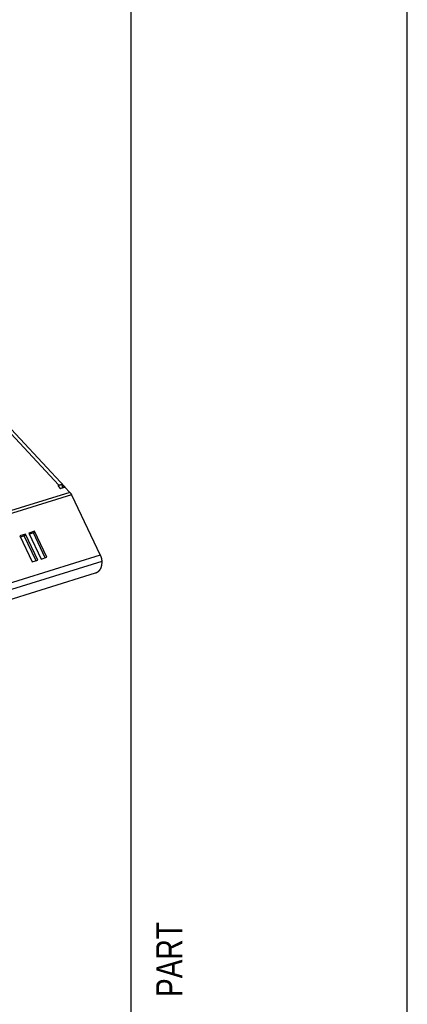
# Model space of a CAD drawing. Extents: x 0 to 594, y 0 to 420.
# Tile 148 of 157: x 565 to 594, y 79 to 154. Entities that reach past the tile are written whole.
import ezdxf

# ---------------------------------------------------------------- set-up
doc = ezdxf.new("R2010")
doc.units = 0
doc.header["$LTSCALE"] = 32.67
doc.layers.get('0').update_dxf_attribs({"linetype": 'CONTINUOUS'})
doc.styles.get("Standard").update_dxf_attribs({"font": 'txt', "width": 0.8})

msp = doc.modelspace()

# ---------------------------------------------------------------- linework, layer by layer
at = {"color": 7, "linetype": 'CONTINUOUS'}
for p, q in [((594, 0), (594, 420)), ((573, 20), (573, 400)), ((556.605, 129.884), (567.491, 118.253)), ((557.02, 129.812), (567.956, 118.128)), ((568.331, 117.715), (506.611, 98.548)), ((567.491, 118.253), (567.404, 118.226)), ((567.404, 118.226), (567.603, 118.014)), ((567.603, 118.014), (567.95, 118.121)), ((567.748, 118.269), (567.738, 118.056)), ((567.798, 118.216), (567.748, 118.269)), ((567.798, 118.216), (567.791, 118.072)), ((567.95, 118.121), (568.331, 117.715)), ((568.452, 117.528), (506.732, 98.362)), ((568.452, 117.528), (570.645, 112.935)), ((565.644, 114.758), (565.211, 114.623)), ((565.211, 114.623), (566.157, 112.641)), ((565.56, 114.628), (565.254, 114.533)), ((565.644, 114.758), (565.56, 114.628)), ((566.463, 112.736), (565.56, 114.628)), ((566.591, 112.776), (565.644, 114.758)), ((564.951, 114.542), (564.517, 114.408)), ((564.517, 114.408), (565.464, 112.426)), ((564.866, 114.413), (564.56, 114.318)), ((564.951, 114.542), (564.866, 114.413)), ((565.77, 112.521), (564.866, 114.413)), ((565.897, 112.56), (564.951, 114.542)), ((570.645, 112.935), (508.925, 93.769)), ((570.753, 112.455), (509.033, 93.288)), ((565.464, 112.426), (565.897, 112.56)), ((566.157, 112.641), (566.591, 112.776)), ((570.753, 112.455), (570.737, 112.124)), ((509.432, 92.691), (570.285, 111.588))]:
    msp.add_line(p, q, dxfattribs=at)
for points in [[(567.748, 118.269), (567.739, 118.271), (567.731, 118.273), (567.722, 118.274), (567.713, 118.276), (567.704, 118.277), (567.695, 118.278), (567.686, 118.278), (567.677, 118.279), (567.668, 118.279), (567.658, 118.279), (567.649, 118.279), (567.639, 118.279), (567.63, 118.279), (567.62, 118.278), (567.61, 118.277), (567.601, 118.276), (567.591, 118.275), (567.581, 118.274), (567.571, 118.272), (567.561, 118.271), (567.551, 118.269), (567.541, 118.267), (567.531, 118.264), (567.521, 118.262), (567.511, 118.259), (567.501, 118.256), (567.491, 118.253)], [(567.595, 118.023), (567.596, 118.023), (567.601, 118.022), (567.606, 118.021), (567.611, 118.019), (567.617, 118.018), (567.617, 118.018)], [(567.954, 118.13), (567.949, 118.135), (567.943, 118.141), (567.937, 118.146), (567.931, 118.152), (567.925, 118.157), (567.918, 118.161), (567.912, 118.166), (567.905, 118.171), (567.898, 118.175), (567.891, 118.179), (567.884, 118.183), (567.877, 118.187), (567.87, 118.191), (567.862, 118.195), (567.855, 118.198), (567.847, 118.201), (567.839, 118.204), (567.831, 118.207), (567.823, 118.209), (567.815, 118.212), (567.806, 118.214), (567.798, 118.216)], [(567.998, 118.071), (567.997, 118.072), (567.993, 118.079), (567.989, 118.086), (567.984, 118.092), (567.98, 118.099), (567.975, 118.105), (567.97, 118.112), (567.965, 118.118), (567.96, 118.124), (567.956, 118.128)], [(568.331, 117.715), (568.336, 117.709), (568.341, 117.704), (568.346, 117.698), (568.351, 117.692), (568.356, 117.686), (568.361, 117.68), (568.365, 117.673), (568.37, 117.667), (568.375, 117.66), (568.38, 117.653), (568.385, 117.646), (568.39, 117.639), (568.394, 117.632), (568.399, 117.625), (568.404, 117.617), (568.408, 117.61), (568.413, 117.602), (568.418, 117.594), (568.422, 117.586), (568.427, 117.578), (568.431, 117.57), (568.435, 117.562), (568.44, 117.554), (568.444, 117.545), (568.448, 117.537), (568.452, 117.528)], [(570.645, 112.935), (570.65, 112.926), (570.654, 112.917), (570.658, 112.908), (570.662, 112.899), (570.666, 112.89), (570.67, 112.881), (570.673, 112.871), (570.677, 112.862), (570.681, 112.852), (570.684, 112.843), (570.688, 112.833), (570.691, 112.824), (570.695, 112.814), (570.698, 112.804), (570.701, 112.795), (570.704, 112.785), (570.707, 112.775), (570.71, 112.765), (570.713, 112.755), (570.716, 112.745), (570.718, 112.735), (570.721, 112.726), (570.723, 112.716), (570.726, 112.706), (570.728, 112.696), (570.73, 112.686), (570.733, 112.676), (570.735, 112.666), (570.736, 112.657), (570.738, 112.647), (570.74, 112.637), (570.742, 112.627), (570.743, 112.618), (570.745, 112.608), (570.746, 112.598), (570.747, 112.589), (570.748, 112.579), (570.749, 112.57), (570.75, 112.561), (570.751, 112.551), (570.752, 112.542), (570.752, 112.533), (570.753, 112.524), (570.753, 112.515), (570.754, 112.506), (570.754, 112.497), (570.754, 112.488), (570.754, 112.48), (570.754, 112.471), (570.753, 112.463), (570.753, 112.455)], [(570.285, 111.588), (570.294, 111.591), (570.303, 111.594), (570.311, 111.597), (570.32, 111.6), (570.329, 111.604), (570.338, 111.607), (570.347, 111.611), (570.356, 111.615), (570.364, 111.619), (570.373, 111.623), (570.382, 111.628), (570.39, 111.632), (570.399, 111.637), (570.408, 111.642), (570.416, 111.647), (570.425, 111.652), (570.433, 111.657), (570.442, 111.663), (570.45, 111.668), (570.458, 111.674), (570.467, 111.68), (570.475, 111.686), (570.483, 111.692), (570.491, 111.698), (570.499, 111.705), (570.507, 111.711), (570.514, 111.718), (570.522, 111.724), (570.53, 111.731), (570.537, 111.738), (570.545, 111.745), (570.552, 111.752), (570.559, 111.759), (570.566, 111.767), (570.573, 111.774), (570.58, 111.782), (570.587, 111.789), (570.594, 111.797), (570.6, 111.805), (570.607, 111.812), (570.613, 111.82), (570.619, 111.828), (570.625, 111.836), (570.631, 111.844), (570.637, 111.852), (570.642, 111.861), (570.648, 111.869), (570.653, 111.877), (570.658, 111.886), (570.663, 111.894), (570.668, 111.902), (570.673, 111.911), (570.677, 111.919), (570.682, 111.928), (570.686, 111.937), (570.69, 111.945), (570.694, 111.954), (570.698, 111.962), (570.702, 111.971), (570.705, 111.98), (570.708, 111.988), (570.711, 111.997), (570.714, 112.006), (570.717, 112.014), (570.72, 112.023), (570.722, 112.031), (570.724, 112.04), (570.727, 112.049), (570.728, 112.057), (570.73, 112.066), (570.732, 112.074), (570.733, 112.083), (570.734, 112.091), (570.735, 112.099), (570.736, 112.108), (570.737, 112.116), (570.737, 112.124)]]:
    msp.add_lwpolyline(points, dxfattribs=at)

# ---------------------------------------------------------------- texts
at = {"color": 5, "linetype": 'CONTINUOUS', "width": 0.8}
msp.add_text('PART', height=2, rotation=90, dxfattribs=at).set_placement((576.897, 79.335))

doc.saveas('drawing.dxf')
